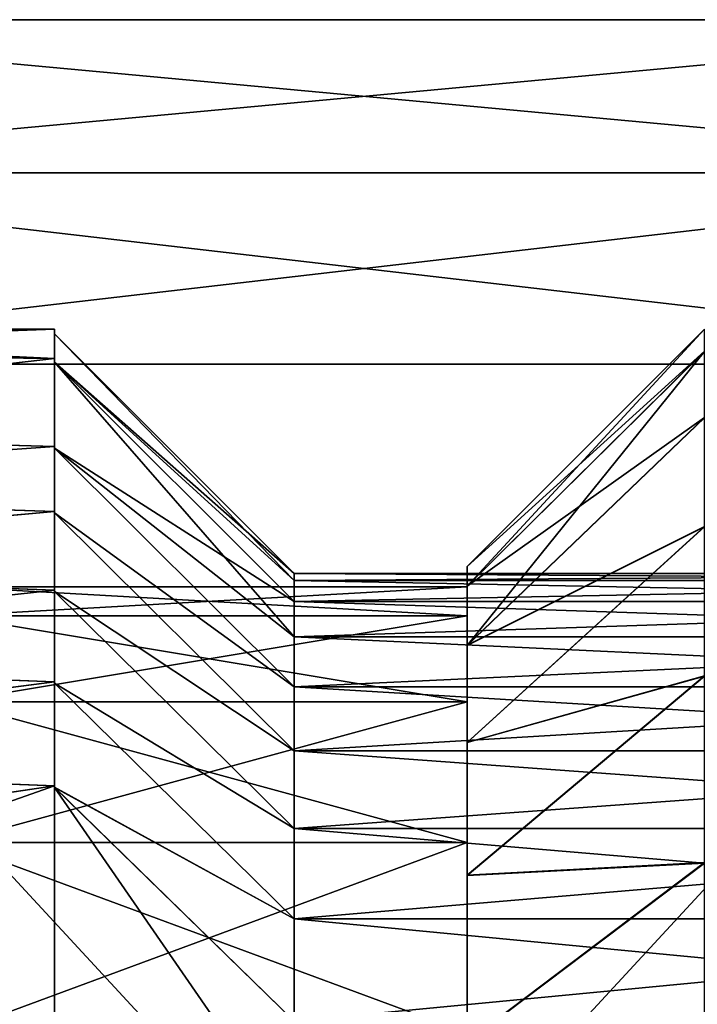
# Model space of a CAD drawing. Header units: metres. Extents: x 26 to 263, y -109 to 109.
# Tile 49 of 256: x 53.09 to 56.38, y -69.07 to -64.3. Entities that reach past the tile are written whole.
import ezdxf

# ---------------------------------------------------------------- set-up
doc = ezdxf.new("R2010")
doc.units = ezdxf.units.M
doc.layers.add('solid_500750', color=7, linetype='CONTINUOUS')

msp = doc.modelspace()

# ---------------------------------------------------------------- linework, layer by layer
at = {"layer": 'solid_500750'}
for points in [[(58.760601, -65.041672, -13.669705), (50.760601, -65.041672, -13.669705), (50.760601, -64.300003, -12.169705)], [(58.760601, -64.300003, -12.169705), (58.760601, -65.041672, -13.669705), (50.760601, -64.300003, -12.169705)], [(58.760601, -64.300003, -2.169705), (58.760601, -64.300003, -12.169705), (50.760601, -64.300003, -12.169705)], [(58.760601, -64.300003, -2.169705), (50.760601, -64.300003, -12.169705), (50.760601, -64.300003, -2.169705)], [(58.760601, -64.300003, -2.169705), (50.760601, -64.300003, -2.169705), (50.760601, -65.041672, -0.669705)], [(58.760601, -65.041672, -0.669705), (58.760601, -64.300003, -2.169705), (50.760601, -65.041672, -0.669705)], [(58.760601, -65.969872, -15.062011), (50.760601, -65.969872, -15.062011), (50.760601, -65.041672, -13.669705)], [(58.760601, -65.041672, -13.669705), (58.760601, -65.969872, -15.062011), (50.760601, -65.041672, -13.669705)], [(58.760601, -65.041672, -0.669705), (50.760601, -65.041672, -0.669705), (50.760601, -65.969872, 0.722599)], [(58.760601, -65.969872, 0.722599), (58.760601, -65.041672, -0.669705), (50.760601, -65.969872, 0.722599)], [(50.260601, -65.800003, -7.169705), (53.260601, -65.800003, -7.169705), (53.260601, -65.943207, -5.441743)], [(50.260601, -65.909538, -8.682401), (53.260601, -65.943207, -8.897668), (53.260601, -65.800003, -7.169705)], [(50.260601, -65.909538, -8.682401), (53.260601, -65.800003, -7.169705), (50.260601, -65.800003, -7.169705)], [(50.260601, -65.909988, -5.653903), (50.260601, -65.800003, -7.169705), (53.260601, -65.943207, -5.441743)], [(53.260601, -65.959747, -5.480875), (53.260601, -65.943207, -5.441743), (53.260601, -65.800003, -7.169705)], [(53.260601, -65.822502, -7.169705), (53.260601, -65.800003, -7.169705), (53.260601, -65.943207, -8.897668)], [(53.260601, -65.822502, -7.169705), (53.260601, -65.959747, -5.480875), (53.260601, -65.800003, -7.169705)], [(53.260601, -65.959656, -8.858022), (54.4226, -66.984497, -7.169705), (53.260601, -65.822502, -7.169705)], [(54.422577, -67.018188, -6.378165), (53.260601, -65.822502, -7.169705), (54.4226, -66.984497, -7.169705)], [(53.260601, -65.959656, -8.858022), (53.260601, -65.822502, -7.169705), (53.260601, -65.943207, -8.897668)], [(54.422577, -67.018188, -6.378165), (53.260601, -65.959747, -5.480875), (53.260601, -65.822502, -7.169705)], [(56.410599, -65.800003, -7.167209), (55.260601, -66.950439, -7.168394), (55.260601, -67.046349, -5.832001)], [(56.410599, -65.907585, -8.668941), (55.260601, -66.950439, -7.168394), (56.410599, -65.800003, -7.167209)], [(56.410599, -65.800003, -7.167209), (55.260601, -67.046349, -5.832001), (56.410599, -65.908295, -5.665537)], [(50.260601, -65.909538, -8.682401), (50.260601, -66.283386, -10.318895), (53.260601, -65.943207, -8.897668)], [(50.260601, -66.285004, -4.015373), (50.260601, -65.909988, -5.653903), (53.260601, -65.943207, -5.441743)], [(56.410599, -65.907585, -8.668941), (55.260601, -67.045967, -8.504801), (55.260601, -66.950439, -7.168394)], [(56.410606, -66.228821, -10.139775), (55.260601, -67.045967, -8.504801), (56.410599, -65.907585, -8.668941)], [(56.410599, -65.908295, -5.665537), (55.260601, -67.046349, -5.832001), (55.260601, -67.333633, -4.51928)], [(56.410599, -65.908295, -5.665537), (55.260601, -67.333633, -4.51928), (56.410599, -66.230225, -4.194883)], [(50.260601, -66.285004, -4.015373), (53.260601, -65.943207, -5.441743), (53.260601, -66.369041, -3.760177)], [(50.260601, -66.283386, -10.318895), (53.260601, -66.369041, -10.579234), (53.260601, -65.943207, -8.897668)], [(58.760601, -65.969872, -15.062011), (50.760601, -74.630127, -20.06201), (50.760601, -65.969872, -15.062011)], [(58.760601, -65.969872, -15.062011), (58.760601, -74.630127, -20.06201), (50.760601, -74.630127, -20.06201)], [(58.760601, -74.630127, 5.7226), (50.760601, -65.969872, 0.722599), (50.760601, -74.630127, 5.7226)], [(58.760601, -74.630127, 5.7226), (58.760601, -65.969872, 0.722599), (50.760601, -65.969872, 0.722599)], [(53.260601, -66.377625, -3.805285), (53.260601, -66.369041, -3.760177), (53.260601, -65.943207, -5.441743)], [(53.260601, -65.959747, -5.480875), (53.260601, -66.377625, -3.805285), (53.260601, -65.943207, -5.441743)], [(53.260601, -66.377327, -10.533239), (53.260601, -65.943207, -8.897668), (53.260601, -66.369041, -10.579234)], [(53.260601, -66.377327, -10.533239), (53.260601, -65.959656, -8.858022), (53.260601, -65.943207, -8.897668)], [(53.260601, -65.959656, -8.858022), (54.422585, -67.120369, -8.754936), (54.422585, -67.018166, -7.96095)], [(53.260601, -66.377327, -10.533239), (54.422585, -67.120369, -8.754936), (53.260601, -65.959656, -8.858022)], [(53.260601, -65.959656, -8.858022), (54.422585, -67.018166, -7.96095), (54.4226, -66.984497, -7.169705)], [(54.4226, -67.292755, -4.793139), (53.260601, -66.377625, -3.805285), (53.260601, -65.959747, -5.480875)], [(54.422577, -67.120468, -5.583927), (53.260601, -65.959747, -5.480875), (54.422577, -67.018188, -6.378165)], [(54.4226, -67.292755, -4.793139), (53.260601, -65.959747, -5.480875), (54.422577, -67.120468, -5.583927)], [(56.410606, -66.228821, -10.139775), (55.260601, -67.332878, -9.81756), (55.260601, -67.045967, -8.504801)], [(56.41061, -66.756798, -11.548895), (55.260601, -67.332878, -9.81756), (56.410606, -66.228821, -10.139775)], [(56.410599, -66.230225, -4.194883), (55.260601, -67.333633, -4.51928), (56.410603, -66.758858, -2.786034)], [(50.260601, -66.283386, -10.318895), (50.260601, -66.581764, -11.145367), (53.260601, -66.369041, -10.579234)], [(50.260601, -66.584038, -3.188486), (50.260601, -66.285004, -4.015373), (53.260601, -66.369041, -3.760177)], [(50.260601, -66.584038, -3.188486), (53.260601, -66.369041, -3.760177), (53.260601, -66.684296, -2.952196)], [(50.260601, -66.581764, -11.145367), (53.260601, -66.684296, -11.387215), (53.260601, -66.369041, -10.579234)], [(53.260601, -66.691612, -2.99159), (53.260601, -66.684296, -2.952196), (53.260601, -66.369041, -3.760177)], [(53.260601, -66.377625, -3.805285), (53.260601, -66.691612, -2.99159), (53.260601, -66.369041, -3.760177)], [(53.260601, -66.6912, -11.346875), (53.260601, -66.369041, -10.579234), (53.260601, -66.684296, -11.387215)], [(53.260601, -66.6912, -11.346875), (53.260601, -66.377327, -10.533239), (53.260601, -66.369041, -10.579234)], [(53.260601, -66.377327, -10.533239), (54.4226, -67.534462, -10.323108), (54.4226, -67.292557, -9.54552)], [(53.260601, -66.6912, -11.346875), (54.4226, -67.534462, -10.323108), (53.260601, -66.377327, -10.533239)], [(53.260601, -66.377327, -10.533239), (54.4226, -67.292557, -9.54552), (54.422585, -67.120369, -8.754936)], [(54.4226, -67.534782, -4.015432), (53.260601, -66.691612, -2.99159), (53.260601, -66.377625, -3.805285)], [(54.4226, -67.534782, -4.015432), (53.260601, -66.377625, -3.805285), (54.4226, -67.292755, -4.793139)], [(50.260601, -66.581764, -11.145367), (50.260601, -66.952965, -11.953311), (53.260601, -66.684296, -11.387215)], [(50.260601, -66.955826, -2.380513), (50.260601, -66.584038, -3.188486), (53.260601, -66.684296, -2.952196)], [(50.260601, -66.955826, -2.380513), (53.260601, -66.684296, -2.952196), (53.260601, -67.065605, -2.172123)], [(50.260601, -66.952965, -11.953311), (53.260601, -67.065605, -12.167288), (53.260601, -66.684296, -11.387215)], [(53.260601, -67.072632, -2.20698), (53.260601, -67.065605, -2.172123), (53.260601, -66.684296, -2.952196)], [(53.260601, -66.691612, -2.99159), (53.260601, -67.072632, -2.20698), (53.260601, -66.684296, -2.952196)], [(53.260601, -67.072128, -12.131506), (53.260601, -66.684296, -11.387215), (53.260601, -67.065605, -12.167288)], [(53.260601, -67.072128, -12.131506), (53.260601, -66.6912, -11.346875), (53.260601, -66.684296, -11.387215)], [(53.260601, -66.6912, -11.346875), (54.422596, -67.844894, -11.079913), (54.4226, -67.534462, -10.323108)], [(53.260601, -67.072128, -12.131506), (54.422596, -67.844894, -11.079913), (53.260601, -66.6912, -11.346875)], [(54.422596, -67.845314, -3.258588), (53.260601, -67.072632, -2.20698), (53.260601, -66.691612, -2.99159)], [(54.422596, -67.845314, -3.258588), (53.260601, -66.691612, -2.99159), (54.4226, -67.534782, -4.015432)], [(56.41061, -66.756798, -11.548895), (55.260601, -67.803551, -11.071683), (55.260601, -67.332878, -9.81756)], [(56.410606, -67.480759, -12.86804), (55.260601, -67.803551, -11.071683), (56.41061, -66.756798, -11.548895)], [(56.410603, -66.758858, -2.786034), (55.260601, -67.333633, -4.51928), (55.260601, -67.80468, -3.265239)], [(56.410603, -66.758858, -2.786034), (55.260601, -67.80468, -3.265239), (56.410599, -67.483452, -1.467206)], [(50.260601, -66.952965, -11.953311), (50.260601, -67.393829, -12.731193), (53.260601, -67.065605, -12.167288)], [(50.260601, -67.397171, -1.602866), (50.260601, -66.955826, -2.380513), (53.260601, -67.065605, -2.172123)], [(55.260601, -67.046349, -5.832001), (55.260601, -66.950439, -7.168394), (55.260601, -67.045967, -8.504801)], [(59.598614, -67.018166, -6.378429), (54.422577, -67.018188, -6.378165), (54.4226, -66.984497, -7.169705)], [(59.598614, -67.018166, -6.378429), (59.598614, -67.120384, -5.584417), (54.422577, -67.018188, -6.378165)], [(59.598614, -67.120384, -5.584417), (54.422577, -67.120468, -5.583927), (54.422577, -67.018188, -6.378165)], [(59.598598, -66.984497, -7.169705), (54.4226, -66.984497, -7.169705), (54.422585, -67.018166, -7.96095)], [(59.598614, -67.018173, -7.961042), (59.598598, -66.984497, -7.169705), (54.422585, -67.018166, -7.96095)], [(59.598614, -67.018173, -7.961042), (54.422585, -67.018166, -7.96095), (54.422585, -67.120369, -8.754936)], [(59.598614, -67.120399, -8.755107), (59.598614, -67.018173, -7.961042), (54.422585, -67.120369, -8.754936)], [(59.598614, -67.018166, -6.378429), (54.4226, -66.984497, -7.169705), (59.598598, -66.984497, -7.169705)], [(50.260601, -67.397171, -1.602866), (53.260601, -67.065605, -2.172123), (53.260601, -67.509895, -1.426634)], [(50.260601, -67.393829, -12.731193), (53.260601, -67.509895, -12.912777), (53.260601, -67.065605, -12.167288)], [(55.260601, -67.190536, -8.775919), (52.760601, -67.190536, -8.775919), (52.760601, -67.050011, -7.169705)], [(55.260601, -67.050011, -7.169705), (52.760601, -67.050011, -7.169705), (52.760601, -67.190536, -5.563492)], [(55.260601, -67.190536, -8.775919), (52.760601, -67.050011, -7.169705), (55.260601, -67.050011, -7.169705)], [(55.260601, -67.050011, -7.169705), (52.760601, -67.190536, -5.563492), (55.260601, -67.190536, -5.563492)], [(53.260601, -67.517281, -1.456364), (53.260601, -67.509895, -1.426634), (53.260601, -67.065605, -2.172123)], [(53.260601, -67.072632, -2.20698), (53.260601, -67.517281, -1.456364), (53.260601, -67.065605, -2.172123)], [(53.260601, -67.516731, -12.882197), (53.260601, -67.065605, -12.167288), (53.260601, -67.509895, -12.912777)], [(53.260601, -67.516731, -12.882197), (53.260601, -67.072128, -12.131506), (53.260601, -67.065605, -12.167288)], [(55.260601, -67.046349, -5.832001), (55.260601, -67.045967, -8.504801), (55.260601, -67.332878, -9.81756)], [(55.260601, -67.333633, -4.51928), (55.260601, -67.046349, -5.832001), (55.260601, -67.332878, -9.81756)], [(55.260601, -67.190536, -8.775919), (55.260601, -67.050011, -7.169705), (55.260601, -67.190536, -5.563492)], [(53.260601, -67.072128, -12.131506), (54.4226, -68.22123, -11.807811), (54.422596, -67.844894, -11.079913)], [(53.260601, -67.516731, -12.882197), (54.4226, -68.22123, -11.807811), (53.260601, -67.072128, -12.131506)], [(54.4226, -68.221725, -2.530735), (53.260601, -67.517281, -1.456364), (53.260601, -67.072632, -2.20698)], [(54.4226, -68.221725, -2.530735), (53.260601, -67.072632, -2.20698), (54.422596, -67.845314, -3.258588)], [(59.598614, -67.120384, -5.584417), (59.598598, -67.29258, -4.793814), (54.422577, -67.120468, -5.583927)], [(59.598598, -67.29258, -4.793814), (54.4226, -67.292755, -4.793139), (54.422577, -67.120468, -5.583927)], [(59.598614, -67.120399, -8.755107), (54.422585, -67.120369, -8.754936), (54.4226, -67.292557, -9.54552)], [(59.598598, -67.292618, -9.545753), (59.598614, -67.120399, -8.755107), (54.4226, -67.292557, -9.54552)], [(55.260601, -67.607834, -10.333332), (52.760601, -67.607834, -10.333332), (52.760601, -67.190536, -8.775919)], [(55.260601, -67.607834, -10.333332), (52.760601, -67.190536, -8.775919), (55.260601, -67.190536, -8.775919)], [(55.260601, -67.190536, -5.563492), (52.760601, -67.190536, -5.563492), (52.760601, -67.607834, -4.006079)], [(55.260601, -67.190536, -5.563492), (52.760601, -67.607834, -4.006079), (55.260601, -67.607834, -4.006079)], [(55.260601, -67.190536, -8.775919), (55.260601, -67.190536, -5.563492), (55.260601, -67.607834, -4.006079)], [(55.260601, -67.607834, -10.333332), (55.260601, -67.190536, -8.775919), (55.260601, -67.607834, -4.006079)], [(59.598598, -67.292618, -9.545753), (54.4226, -67.292557, -9.54552), (54.4226, -67.534462, -10.323108)], [(59.598598, -67.29258, -4.793814), (59.598598, -67.5345, -4.016211), (54.4226, -67.292755, -4.793139)], [(59.598598, -67.534561, -10.32338), (59.598598, -67.292618, -9.545753), (54.4226, -67.534462, -10.323108)], [(59.598598, -67.5345, -4.016211), (54.4226, -67.534782, -4.015432), (54.4226, -67.292755, -4.793139)], [(55.260601, -67.333633, -4.51928), (55.260601, -67.332878, -9.81756), (55.260601, -67.803551, -11.071683)], [(55.260601, -67.80468, -3.265239), (55.260601, -67.333633, -4.51928), (55.260601, -67.803551, -11.071683)], [(50.260601, -67.393829, -12.731193), (50.260601, -67.896309, -13.46478), (53.260601, -67.509895, -12.912777)], [(50.260601, -67.900032, -0.869659), (50.260601, -67.397171, -1.602866), (53.260601, -67.509895, -1.426634)], [(56.410606, -67.480759, -12.86804), (55.260601, -68.447723, -12.245182), (55.260601, -67.803551, -11.071683)], [(56.410591, -68.386208, -14.07057), (55.260601, -68.447723, -12.245182), (56.410606, -67.480759, -12.86804)], [(56.410599, -67.483452, -1.467206), (55.260601, -67.80468, -3.265239), (55.260601, -68.449265, -2.091845)], [(56.410599, -67.483452, -1.467206), (55.260601, -68.449265, -2.091845), (56.410591, -68.389534, -0.265027)], [(50.260601, -67.900032, -0.869659), (53.260601, -67.509895, -1.426634), (53.260601, -68.013855, -0.720747)], [(50.260601, -67.896309, -13.46478), (53.260601, -68.013855, -13.618665), (53.260601, -67.509895, -12.912777)], [(53.260601, -68.022018, -0.747037), (53.260601, -68.013855, -0.720747), (53.260601, -67.509895, -1.426634)], [(53.260601, -67.517281, -1.456364), (53.260601, -68.022018, -0.747037), (53.260601, -67.509895, -1.426634)], [(53.260601, -68.021446, -13.59163), (53.260601, -67.509895, -12.912777), (53.260601, -68.013855, -13.618665)], [(53.260601, -68.021446, -13.59163), (53.260601, -67.516731, -12.882197), (53.260601, -67.509895, -12.912777)], [(53.260601, -67.516731, -12.882197), (54.4226, -68.659264, -12.498653), (54.4226, -68.22123, -11.807811)], [(53.260601, -68.021446, -13.59163), (54.4226, -68.659264, -12.498653), (53.260601, -67.516731, -12.882197)], [(54.422604, -68.659805, -1.839976), (53.260601, -68.022018, -0.747037), (53.260601, -67.517281, -1.456364)], [(54.422604, -68.659805, -1.839976), (53.260601, -67.517281, -1.456364), (54.4226, -68.221725, -2.530735)], [(59.598598, -67.534561, -10.32338), (54.4226, -67.534462, -10.323108), (54.422596, -67.844894, -11.079913)], [(59.598602, -67.845032, -11.080204), (59.598598, -67.534561, -10.32338), (54.422596, -67.844894, -11.079913)], [(59.598602, -67.84494, -3.259395), (54.422596, -67.845314, -3.258588), (54.4226, -67.534782, -4.015432)], [(59.598598, -67.5345, -4.016211), (59.598602, -67.84494, -3.259395), (54.4226, -67.534782, -4.015432)], [(55.260601, -68.28923, -11.794628), (52.760601, -68.28923, -11.794628), (52.760601, -67.607834, -10.333332)], [(55.260601, -68.28923, -11.794628), (52.760601, -67.607834, -10.333332), (55.260601, -67.607834, -10.333332)], [(55.260601, -67.607834, -4.006079), (52.760601, -67.607834, -4.006079), (52.760601, -68.28923, -2.544783)], [(55.260601, -67.607834, -4.006079), (52.760601, -68.28923, -2.544783), (55.260601, -68.28923, -2.544783)], [(55.260601, -67.607834, -10.333332), (55.260601, -67.607834, -4.006079), (55.260601, -68.28923, -2.544783)], [(55.260601, -68.28923, -11.794628), (55.260601, -67.607834, -10.333332), (55.260601, -68.28923, -2.544783)], [(55.260601, -67.80468, -3.265239), (55.260601, -67.803551, -11.071683), (55.260601, -68.447723, -12.245182)], [(55.260601, -68.449265, -2.091845), (55.260601, -67.80468, -3.265239), (55.260601, -68.447723, -12.245182)], [(59.598602, -67.845032, -11.080204), (54.422596, -67.844894, -11.079913), (54.4226, -68.22123, -11.807811)], [(59.598602, -67.84494, -3.259395), (59.598598, -68.221291, -2.531493), (54.422596, -67.845314, -3.258588)], [(59.598598, -68.221291, -2.531493), (54.4226, -68.221725, -2.530735), (54.422596, -67.845314, -3.258588)], [(59.598598, -68.221397, -11.808097), (59.598602, -67.845032, -11.080204), (54.4226, -68.22123, -11.807811)], [(50.260601, -67.896309, -13.46478), (50.260601, -68.457077, -14.151005), (53.260601, -68.013855, -13.618665)], [(50.260601, -68.461143, -0.183835), (50.260601, -67.900032, -0.869659), (53.260601, -68.013855, -0.720747)], [(50.260601, -68.461143, -0.183835), (53.260601, -68.013855, -0.720747), (53.260601, -69.188683, 0.555443)], [(50.260601, -69.07135, -14.785257), (53.260601, -69.188683, -14.894855), (53.260601, -68.013855, -13.618665)], [(50.260601, -68.457077, -14.151005), (50.260601, -69.07135, -14.785257), (53.260601, -68.013855, -13.618665)], [(53.260601, -69.193489, 0.52933), (53.260601, -69.188683, 0.555443), (53.260601, -68.013855, -0.720747)], [(53.260601, -68.022018, -0.747037), (53.260601, -69.193489, 0.52933), (53.260601, -68.013855, -0.720747)], [(53.260601, -69.192863, -14.868168), (53.260601, -68.013855, -13.618665), (53.260601, -69.188683, -14.894855)], [(53.260601, -69.192863, -14.868168), (53.260601, -68.021446, -13.59163), (53.260601, -68.013855, -13.618665)], [(53.260601, -68.021446, -13.59163), (54.4226, -69.1548, -13.146715), (54.4226, -68.659264, -12.498653)], [(53.260601, -69.192863, -14.868168), (54.4226, -69.1548, -13.146715), (53.260601, -68.021446, -13.59163)], [(54.4226, -69.704071, -0.591542), (53.260601, -69.193489, 0.52933), (53.260601, -68.022018, -0.747037)], [(54.4226, -69.155365, -1.19202), (53.260601, -68.022018, -0.747037), (54.422604, -68.659805, -1.839976)], [(54.4226, -69.704071, -0.591542), (53.260601, -68.022018, -0.747037), (54.4226, -69.155365, -1.19202)], [(59.598598, -68.221397, -11.808097), (54.4226, -68.22123, -11.807811), (54.4226, -68.659264, -12.498653)], [(59.598598, -68.221291, -2.531493), (59.598598, -68.65934, -1.840648), (54.4226, -68.221725, -2.530735)], [(59.598598, -68.659454, -12.498924), (59.598598, -68.221397, -11.808097), (54.4226, -68.659264, -12.498653)], [(59.598598, -68.65934, -1.840648), (54.422604, -68.659805, -1.839976), (54.4226, -68.221725, -2.530735)], [(55.260601, -69.214035, -13.115409), (52.760601, -69.214035, -13.115409), (52.760601, -68.28923, -11.794628)], [(55.260601, -69.214035, -13.115409), (52.760601, -68.28923, -11.794628), (55.260601, -68.28923, -11.794628)], [(55.260601, -68.28923, -2.544783), (52.760601, -68.28923, -2.544783), (52.760601, -69.214035, -1.224002)], [(55.260601, -68.28923, -2.544783), (52.760601, -69.214035, -1.224002), (55.260601, -69.214035, -1.224002)], [(55.260601, -68.28923, -11.794628), (55.260601, -68.28923, -2.544783), (55.260601, -69.214035, -1.224002)], [(55.260601, -69.214035, -13.115409), (55.260601, -68.28923, -11.794628), (55.260601, -69.214035, -1.224002)], [(56.410591, -68.386208, -14.07057), (55.260601, -69.255905, -13.318124), (55.260601, -68.447723, -12.245182)], [(56.41061, -69.456322, -15.132998), (55.260601, -69.255905, -13.318124), (56.410591, -68.386208, -14.07057)], [(56.410591, -68.389534, -0.265027), (55.260601, -68.449265, -2.091845), (55.260601, -69.257881, -1.019027)], [(56.410591, -68.389534, -0.265027), (55.260601, -69.257881, -1.019027), (56.410603, -69.460236, 0.796951)], [(55.260601, -68.449265, -2.091845), (55.260601, -68.447723, -12.245182), (55.260601, -69.255905, -13.318124)], [(55.260601, -69.257881, -1.019027), (55.260601, -68.449265, -2.091845), (55.260601, -69.255905, -13.318124)], [(50.260601, -69.075768, 0.450037), (50.260601, -68.461143, -0.183835), (53.260601, -69.188683, 0.555443)], [(59.598598, -68.659454, -12.498924), (54.4226, -68.659264, -12.498653), (54.4226, -69.1548, -13.146715)], [(59.598598, -69.155006, -13.146964), (59.598598, -68.659454, -12.498924), (54.4226, -69.1548, -13.146715)], [(59.598598, -69.154892, -1.192587), (54.4226, -69.155365, -1.19202), (54.422604, -68.659805, -1.839976)], [(59.598598, -68.65934, -1.840648), (59.598598, -69.154892, -1.192587), (54.422604, -68.659805, -1.839976)], [(50.260601, -69.07135, -14.785257), (50.260601, -69.737541, -15.3663), (53.260601, -69.188683, -14.894855)]]:
    msp.add_3dface(points, dxfattribs=at)

doc.saveas('drawing.dxf')
